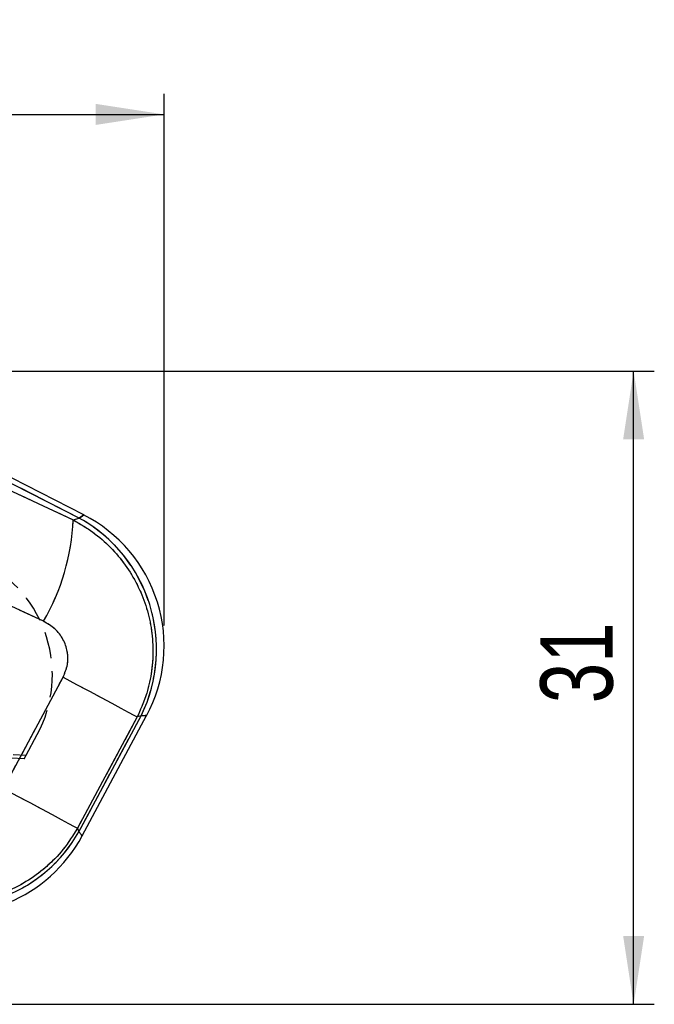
# Model space of a CAD drawing. Extents: x 32 to 386, y 97 to 276.
# Tile 16 of 34: x 183 to 214, y 229 to 276. Entities that reach past the tile are written whole.
import ezdxf

# ---------------------------------------------------------------- set-up
doc = ezdxf.new("R2010")
doc.units = 0
doc.linetypes.add('HIDDEN', pattern=[1.905, 1.27, -0.635])
doc.layers.get('0').update_dxf_attribs({"linetype": 'CONTINUOUS'})
doc.layers.add('FORMATO', color=179, linetype='CONTINUOUS')
doc.styles.add('SLDTEXTSTYLE0', font='TXT', dxfattribs={"width": 0.75})
doc.dimstyles.new('SLDDIMSTYLE0', dxfattribs={"dimtxt": 3.5, "dimasz": 3.302, "dimexe": 0, "dimexo": 0.0625, "dimgap": 0.875, "dimtad": 1, "dimdec": 0, "dimrnd": 1e-09, "dimzin": 12, "dimtxsty": 'SLDTEXTSTYLE0', "dimsah": 1, "dimcen": 0.09, "dimazin": 3, "dimtfac": 1, "dimtdec": 0, "dimtofl": 0, "dimtmove": 0, "dimatfit": 3, "dimtolj": 1, "dimtzin": 12})
doc.dimstyles.new('SLDDIMSTYLE1', dxfattribs={"dimtxt": 3.5, "dimasz": 3.302, "dimexe": 0, "dimexo": 0.0625, "dimgap": 0.875, "dimtad": 1, "dimdec": 0, "dimrnd": 1e-09, "dimzin": 12, "dimtxsty": 'SLDTEXTSTYLE0', "dimsah": 1, "dimcen": 0.09, "dimazin": 3, "dimtfac": 1, "dimtofl": 0, "dimtmove": 0, "dimatfit": 3, "dimtolj": 1, "dimtzin": 12})

# ---------------------------------------------------------------- blocks, each defined once
blk = doc.blocks.new('_D')
at = {"layer": 'FORMATO'}
for p, q in [((64.033, 239.649), (64.033, 272.676)), ((190.299, 246.999), (190.299, 272.676)), ((64.033, 271.676), (190.299, 271.676))]:
    blk.add_line(p, q, dxfattribs=at)
for points in [[(64.033, 271.676), (67.335, 271.168), (67.335, 272.184)], [(190.299, 271.676), (186.997, 272.184), (186.997, 271.168)]]:
    blk.add_solid(points, dxfattribs=at)
at = {"layer": 'FORMATO', "insert": (119.505, 276.188), "char_height": 3.5, "attachment_point": 1, "style": 'SLDTEXTSTYLE0'}
blk.add_mtext('126', dxfattribs=at)
blk = doc.blocks.new('_D_1')
at = {"layer": 'FORMATO'}
for p, q in [((169.239, 259.284), (213.994, 259.284)), ((212.994, 228.699), (212.994, 259.284)), ((111.983, 228.699), (213.994, 228.699))]:
    blk.add_line(p, q, dxfattribs=at)
for points in [[(212.994, 259.284), (212.486, 255.982), (213.502, 255.982)], [(212.994, 228.699), (213.502, 232.001), (212.486, 232.001)]]:
    blk.add_solid(points, dxfattribs=at)
at = {"layer": 'FORMATO', "insert": (208.482, 243.239), "char_height": 3.5, "attachment_point": 1, "rotation": 90, "style": 'SLDTEXTSTYLE0'}
blk.add_mtext('31', dxfattribs=at)

msp = doc.modelspace()

# ---------------------------------------------------------------- linework, layer by layer
at = {"color": 7, "linetype": 'CONTINUOUS'}
for p, q in [((186.4134, 252.3329), (176.6616, 257.2899)), ((186.1961, 252.1839), (176.5568, 257.0837)), ((176.4232, 256.5258), (185.9058, 252.0928)), ((185.9058, 252.0928), (186.1961, 252.1839)), ((184.4647, 247.1973), (174.9831, 251.6311)), ((182.5313, 239.1226), (185.4154, 244.4992)), ((188.9956, 242.5764), (186.1101, 237.2005)), ((186.1805, 237.0286), (189.1908, 242.6376)), ((186.3362, 236.8297), (189.4542, 242.6394)), ((189.1908, 242.6376), (188.9956, 242.5764)), ((186.1101, 237.2005), (186.1805, 237.0286))]:
    msp.add_line(p, q, dxfattribs=at)
at = {"color": 7, "linetype": 'HIDDEN'}
for p, q in [((186.1961, 252.1839), (176.5568, 257.0837)), ((176.4232, 256.5258), (185.9058, 252.0928)), ((185.9058, 252.0928), (186.1961, 252.1839)), ((184.4647, 247.1973), (174.9831, 251.6311)), ((182.5313, 239.1226), (185.4154, 244.4992)), ((129.7422, 243.5499), (183.633, 240.7352)), ((183.5366, 240.5559), (129.4599, 243.3638)), ((188.9956, 242.5764), (186.1101, 237.2005)), ((186.1805, 237.0286), (189.1908, 242.6376)), ((189.1908, 242.6376), (188.9956, 242.5764)), ((183.633, 240.7352), (184.1702, 241.735)), ((183.5366, 240.5559), (183.633, 240.7352)), ((186.1101, 237.2005), (186.1805, 237.0286))]:
    msp.add_line(p, q, dxfattribs=at)
at = {"color": 8, "linetype": 'CONTINUOUS', "flags": 128}
for points in [[(186.4134, 252.3329), (186.3589, 252.2956), (186.1961, 252.1839)], [(189.1908, 242.6376), (189.3882, 242.6389), (189.4542, 242.6394), (189.4542, 242.6394)], [(186.3362, 236.8297), (186.2972, 236.8795), (186.1805, 237.0286)]]:
    msp.add_lwpolyline(points, dxfattribs=at)
at = {"color": 7, "linetype": 'HIDDEN', "flags": 128}
for points in [[(186.1961, 252.1839), (186.3589, 252.2956), (186.4134, 252.3329), (186.4134, 252.3329)], [(185.4154, 244.4992), (186.0688, 244.1484), (186.6885, 243.8157), (187.2602, 243.5087), (187.7708, 243.2345), (188.2087, 242.9993), (188.5639, 242.8085), (188.8282, 242.6664), (188.9956, 242.5764)], [(189.4542, 242.6394), (189.3882, 242.6389), (189.1908, 242.6376)], [(182.5313, 239.1226), (183.1845, 238.7719), (183.8039, 238.4393), (184.3754, 238.1325), (184.8858, 237.8584), (185.3235, 237.6233), (185.6786, 237.4325), (185.9428, 237.2905), (186.1101, 237.2005)], [(186.1805, 237.0286), (186.2972, 236.8795), (186.3362, 236.8297), (186.3362, 236.8297)]]:
    msp.add_lwpolyline(points, dxfattribs=at)
at = {"color": 7, "linetype": 'CONTINUOUS', "flags": 128}
for points in [[(185.4154, 244.4992), (186.0688, 244.1484), (186.6885, 243.8157), (187.2602, 243.5087), (187.7708, 243.2345), (188.2087, 242.9993), (188.5639, 242.8085), (188.8282, 242.6664), (188.9956, 242.5764)], [(182.5313, 239.1226), (183.1845, 238.7719), (183.8039, 238.4393), (184.3754, 238.1325), (184.8858, 237.8584), (185.3235, 237.6233), (185.6786, 237.4325), (185.9428, 237.2905), (186.1101, 237.2005)]]:
    msp.add_lwpolyline(points, dxfattribs=at)
at = {"color": 7, "linetype": 'CONTINUOUS'}
for centre, radius, start, end in [((175.2864, 252.5591), 10.6297, 329.70773, 357.48616), ((182.6803, 245.8381), 7.2546, 333.8215, 61.01168), ((183.1938, 245.9992), 7.105, 331.65968, 63.15164), ((179.8964, 240.6274), 7.2416, 254.35543, 330.20108), ((180.0758, 240.1895), 7.105, 252.70499, 331.8555)]:
    msp.add_arc(centre, radius, start, end, dxfattribs=at)
at = {"color": 7, "linetype": 'HIDDEN'}
for centre, radius, start, end in [((175.2864, 252.5591), 10.6297, 329.70773, 357.48616), ((182.6803, 245.8381), 7.2546, 333.8215, 61.01168), ((178.8058, 244.6178), 6.09, 331.74684, 63.12332), ((179.8964, 240.6274), 7.2416, 254.35543, 330.20108)]:
    msp.add_arc(centre, radius, start, end, dxfattribs=at)
at = {"color": 7, "linetype": 'CONTINUOUS'}
for points, knots in [([(185.9058, 252.0928), (186.2303, 251.9036), (186.8793, 251.5251), (187.7226, 250.7798), (188.4407, 249.9274), (189.015, 248.983), (189.4342, 247.9646), (189.6963, 246.8907), (189.7866, 245.7815), (189.701, 244.6694), (189.4505, 243.5835), (189.1472, 242.9121), (188.9956, 242.5764)], [0, 0, 0, 0, 0.1014337, 0.2028651, 0.302212, 0.4015563, 0.5000796, 0.5986014, 0.6992985, 0.7999954, 0.8999969, 1, 1, 1, 1]), ([(185.4154, 244.4992), (185.4986, 244.6965), (185.6651, 245.0915), (185.6512, 245.7424), (185.4365, 246.3445), (185.0362, 246.8668), (184.6579, 247.0856), (184.4647, 247.1973)], [0, 0, 0, 0, 0.1973259, 0.3948323, 0.5898813, 0.7904972, 1, 1, 1, 1]), ([(186.1101, 237.2005), (185.8923, 236.8544), (185.4567, 236.1624), (184.6021, 235.2978), (183.6384, 234.5955), (182.5727, 234.0612), (181.415, 233.7103), (180.2095, 233.5604), (179.0021, 233.6047), (178.2314, 233.7965), (177.846, 233.8924)], [0, 0, 0, 0, 0.1277827, 0.255564, 0.3773008, 0.4990381, 0.6258609, 0.7526876, 0.8763418, 1, 1, 1, 1])]:
    msp.add_open_spline(points, degree=3, knots=knots, dxfattribs=at)
at = {"color": 7, "linetype": 'HIDDEN'}
for points, knots in [([(185.9058, 252.0928), (186.2303, 251.9036), (186.8793, 251.5251), (187.7226, 250.7798), (188.4407, 249.9274), (189.015, 248.983), (189.4342, 247.9646), (189.6963, 246.8907), (189.7866, 245.7815), (189.701, 244.6694), (189.4505, 243.5835), (189.1472, 242.9121), (188.9956, 242.5764)], [0, 0, 0, 0, 0.1014337, 0.2028651, 0.302212, 0.4015563, 0.5000796, 0.5986014, 0.6992985, 0.7999954, 0.8999969, 1, 1, 1, 1]), ([(185.4154, 244.4992), (185.4986, 244.6965), (185.6651, 245.0915), (185.6512, 245.7424), (185.4365, 246.3445), (185.0362, 246.8668), (184.6579, 247.0856), (184.4647, 247.1973)], [0, 0, 0, 0, 0.1973259, 0.3948323, 0.5898813, 0.7904972, 1, 1, 1, 1]), ([(186.1101, 237.2005), (185.8923, 236.8544), (185.4567, 236.1624), (184.6021, 235.2978), (183.6384, 234.5955), (182.5727, 234.0612), (181.415, 233.7103), (180.2095, 233.5604), (179.0021, 233.6047), (178.2314, 233.7965), (177.846, 233.8924)], [0, 0, 0, 0, 0.1277827, 0.255564, 0.3773008, 0.4990381, 0.6258609, 0.7526876, 0.8763418, 1, 1, 1, 1])]:
    msp.add_open_spline(points, degree=3, knots=knots, dxfattribs=at)

# ---------------------------------------------------------------- dimensions: what is measured, and where the dimension line sits
at = {"layer": 'FORMATO'}
dim = msp.add_linear_dim(base=(190.2988, 271.6765), p1=(64.0335, 238.6492), p2=(190.2988, 245.9992), dimstyle='SLDDIMSTYLE0', dxfattribs=at)
dim.commit()
dim.dimension.update_dxf_attribs({"geometry": '_D', "text_midpoint": (123.3842, 271.6765), "dimtype": 160})
dim = msp.add_linear_dim(base=(212.9938, 259.2843), p1=(110.9826, 228.699), p2=(168.2392, 259.2843), angle=90, dimstyle='SLDDIMSTYLE1', dxfattribs=at)
dim.commit()
dim.dimension.update_dxf_attribs({"geometry": '_D_1', "text_midpoint": (212.9938, 245.825), "dimtype": 160})

doc.saveas('drawing.dxf')
